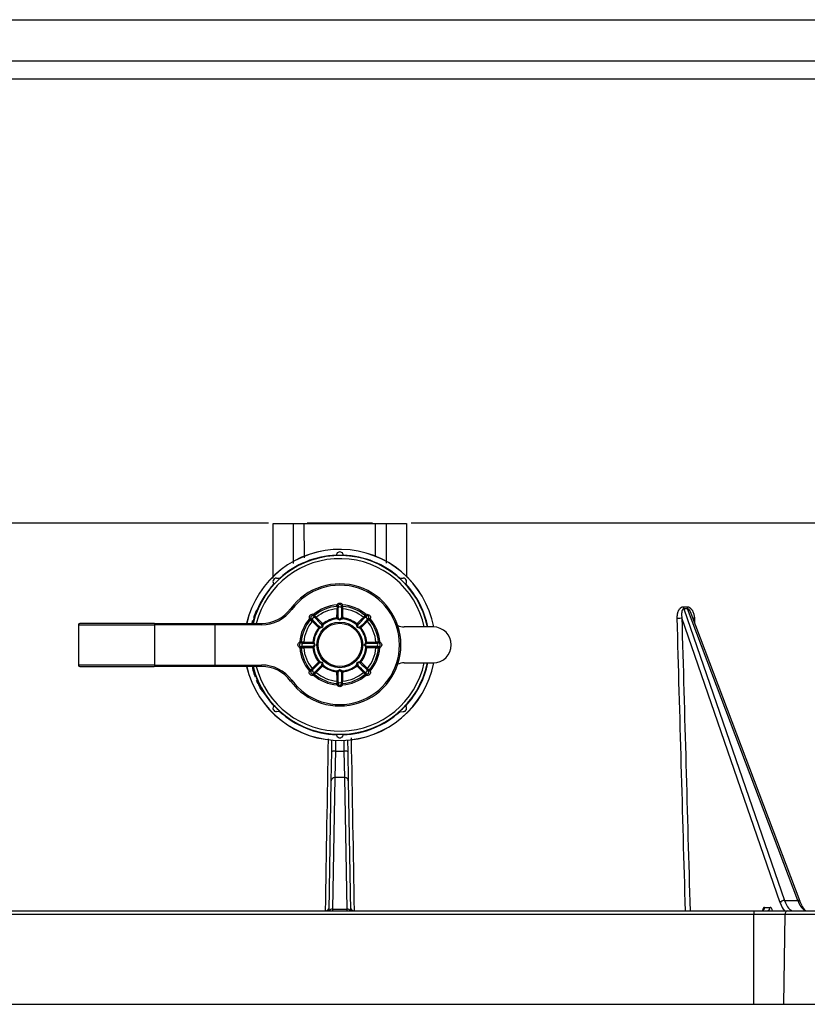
# Model space of a CAD drawing. Header units: millimetres. Extents: x 815 to 6167, y -516 to 2664.
# Tile 5 of 39: x 1125 to 1235, y -203 to -66. Entities that reach past the tile are written whole.
import ezdxf

# ---------------------------------------------------------------- set-up
doc = ezdxf.new("R2010")
doc.units = ezdxf.units.MM
doc.header["$MEASUREMENT"] = 0

# ---------------------------------------------------------------- blocks, each defined once
blk = doc.blocks.new('Links')
for p, q in [((531.22, 522.04), (789.28, 522.04)), ((789.28, 516.28), (531.22, 516.28)), ((791.78, 513.78), (528.72, 513.78)), ((528.72, 452.02), (650.35, 452.02)), ((650.96, 451.92), (653.79, 451.92)), ((650.96, 444.25), (650.96, 451.92)), ((653.79, 451.92), (655.26, 451.92)), ((653.79, 446.37), (653.79, 451.92)), ((655.26, 451.92), (665.23, 451.92)), ((655.26, 451.92), (655.27, 447.13)), ((655.72, 452.02), (664.78, 452.02)), ((665.23, 451.92), (666.71, 451.92)), ((665.23, 447.32), (665.23, 451.92)), ((666.71, 451.92), (669.54, 451.92)), ((666.71, 451.92), (666.71, 446.41)), ((669.54, 451.92), (669.53, 444.47)), ((670.15, 452.02), (791.78, 452.02)), ((651.45, 444.33), (651.99, 444.34)), ((668.51, 444.34), (669.05, 444.33)), ((653.4, 440.07), (653.56, 439.95)), ((660.02, 440.52), (659.84, 440.6)), ((659.85, 440.4), (659.84, 440.6)), ((659.85, 440.06), (659.85, 440.06)), ((660.02, 440.18), (660.02, 440.18)), ((660.48, 440.52), (660.66, 440.6)), ((660.48, 440.18), (660.48, 440.18)), ((660.64, 440.4), (660.66, 440.6)), ((660.64, 440.06), (660.64, 440.06)), ((708.05, 440.35), (708.55, 440.35)), ((708.61, 440.05), (708.1, 440.05)), ((708.1, 440.05), (722.1, 399.48)), ((723.93, 399.48), (708.61, 440.05)), ((648.25, 438.84), (648.28, 438.84)), ((648.39, 438.84), (648.28, 438.84)), ((648.36, 439.08), (648.33, 439.08)), ((648.47, 439.06), (648.36, 439.06)), ((648.75, 439.83), (648.64, 439.83)), ((656.21, 438.75), (656.02, 438.68)), ((656.17, 438.55), (656.02, 438.68)), ((656.41, 438.31), (656.17, 438.55)), ((656.21, 438.75), (656.45, 438.51)), ((656.53, 439.07), (656.6, 439.26)), ((656.77, 438.83), (656.53, 439.07)), ((656.73, 439.11), (656.6, 439.26)), ((656.73, 439.11), (656.97, 438.87)), ((659.86, 438.66), (659.84, 438.78)), ((660.64, 438.66), (660.65, 438.78)), ((663.52, 438.87), (663.52, 438.87)), ((663.73, 438.83), (663.73, 438.83)), ((663.76, 439.11), (663.89, 439.26)), ((663.96, 439.07), (663.89, 439.26)), ((664.05, 438.51), (664.05, 438.51)), ((664.29, 438.75), (664.47, 438.68)), ((664.32, 438.55), (664.47, 438.68)), ((721.51, 399.13), (707.81, 438.81)), ((724.27, 399.3), (709.12, 439.41)), ((623.91, 437.83), (634.53, 437.83)), ((623.91, 437.83), (623.91, 432.23)), ((634.45, 438.03), (624.11, 438.03)), ((634.45, 438.03), (642.87, 438.03)), ((634.53, 432.23), (634.53, 437.83)), ((642.87, 437.83), (634.53, 437.83)), ((642.87, 438.03), (649.37, 438.03)), ((642.87, 437.83), (642.87, 438.03)), ((642.87, 437.83), (642.87, 432.23)), ((649.37, 437.83), (642.87, 437.83)), ((648.14, 438.37), (648.11, 438.37)), ((648.11, 438.35), (648.11, 438.37)), ((648.13, 438.35), (648.11, 438.35)), ((648.25, 438.37), (648.14, 438.37)), ((649.37, 438.03), (649.37, 437.83)), ((657.31, 437.4), (657.41, 437.32)), ((657.88, 437.97), (657.96, 437.87)), ((662.54, 437.87), (662.61, 437.97)), ((663.09, 437.32), (663.19, 437.4)), ((664.08, 438.31), (664.08, 438.31)), ((673.25, 437.53), (669.18, 437.53)), ((654.88, 435.43), (654.68, 435.44)), ((654.76, 435.26), (654.68, 435.44)), ((654.76, 434.81), (654.68, 434.62)), ((654.88, 434.64), (654.68, 434.62)), ((655.1, 435.26), (655.1, 435.26)), ((655.1, 434.8), (655.1, 434.8)), ((655.22, 435.43), (655.22, 435.43)), ((655.22, 434.64), (655.22, 434.64)), ((656.5, 435.44), (656.62, 435.42)), ((656.5, 434.63), (656.62, 434.64)), ((663.87, 435.42), (664, 435.44)), ((663.87, 434.64), (664, 434.63)), ((665.28, 435.43), (665.28, 435.43)), ((665.28, 434.64), (665.28, 434.64)), ((665.4, 435.26), (665.39, 435.26)), ((665.39, 434.8), (665.4, 434.8)), ((665.81, 435.44), (665.62, 435.43)), ((665.81, 434.62), (665.62, 434.64)), ((665.81, 435.44), (665.73, 435.26)), ((665.81, 434.62), (665.73, 434.81)), ((634.53, 432.23), (623.91, 432.23)), ((624.11, 432.03), (634.45, 432.03)), ((642.87, 432.03), (634.45, 432.03)), ((634.53, 432.23), (642.87, 432.23)), ((642.87, 432.23), (649.37, 432.23)), ((642.87, 432.03), (642.87, 432.23)), ((649.37, 432.03), (642.87, 432.03)), ((648.1, 431.74), (648.1, 431.74)), ((649.37, 432.03), (649.37, 432.23)), ((656.41, 431.76), (656.41, 431.76)), ((657.31, 432.67), (657.41, 432.75)), ((657.88, 432.1), (657.96, 432.19)), ((662.54, 432.19), (662.61, 432.1)), ((663.09, 432.75), (663.19, 432.67)), ((664.08, 431.76), (664.08, 431.76)), ((669.18, 432.53), (673.25, 432.53)), ((648.51, 430.84), (648.4, 430.84)), ((656.02, 431.39), (656.17, 431.52)), ((656.02, 431.39), (656.21, 431.32)), ((656.45, 431.56), (656.45, 431.56)), ((656.6, 430.81), (656.53, 430.99)), ((656.6, 430.81), (656.73, 430.96)), ((656.77, 431.23), (656.77, 431.23)), ((656.97, 431.2), (656.97, 431.2)), ((659.84, 431.28), (659.86, 431.41)), ((660.65, 431.28), (660.64, 431.41)), ((663.52, 431.2), (663.52, 431.2)), ((663.73, 431.23), (663.73, 431.23)), ((663.89, 430.81), (663.76, 430.96)), ((663.89, 430.81), (663.96, 430.99)), ((664.05, 431.56), (664.05, 431.56)), ((664.47, 431.39), (664.29, 431.32)), ((664.47, 431.39), (664.32, 431.52)), ((648.68, 430.09), (648.67, 430.09)), ((648.79, 430.09), (648.68, 430.09)), ((648.72, 430.06), (648.71, 430.06)), ((648.84, 430.06), (648.72, 430.06)), ((648.82, 429.81), (648.83, 429.81)), ((653.4, 429.99), (653.56, 430.11)), ((659.84, 429.47), (659.85, 429.67)), ((659.84, 429.47), (660.02, 429.55)), ((659.85, 430), (659.85, 430)), ((660.02, 429.89), (660.02, 429.89)), ((660.48, 429.89), (660.48, 429.89)), ((660.66, 429.47), (660.48, 429.55)), ((660.64, 430), (660.64, 430)), ((660.66, 429.47), (660.64, 429.67)), ((649.59, 428.61), (649.46, 428.61)), ((649.46, 428.61), (649.46, 428.61)), ((649.6, 428.55), (649.47, 428.55)), ((651.99, 425.73), (651.45, 425.74)), ((668.51, 425.73), (669.05, 425.74)), ((659.13, 420.18), (659.16, 421.77)), ((659.66, 421.74), (659.63, 420.24)), ((660.86, 420.24), (660.84, 421.74)), ((661.33, 421.77), (661.36, 420.18)), ((659.06, 416.13), (659.13, 420.18)), ((659.63, 420.24), (659.56, 416.56)), ((659.63, 420.24), (660.86, 420.24)), ((660.93, 416.56), (660.86, 420.24)), ((661.36, 420.18), (661.43, 416.13)), ((658.75, 398.01), (659.06, 416.13)), ((659.56, 416.56), (659.24, 398.26)), ((660.93, 416.56), (659.56, 416.56)), ((661.25, 398.26), (660.93, 416.56)), ((661.43, 416.13), (661.75, 398.01)), ((722.1, 399.48), (723.93, 399.48)), ((724.54, 398.72), (724.27, 399.29)), ((602.66, 398.01), (717.83, 398.01)), ((717.83, 397.52), (602.66, 397.52)), ((659.24, 398.26), (661.25, 398.26)), ((659.24, 398.26), (659.24, 398.01)), ((661.26, 398.01), (661.25, 398.26)), ((717.83, 398.01), (722.57, 398.01)), ((717.83, 398.01), (717.83, 397.52)), ((722.16, 397.52), (717.83, 397.52)), ((717.83, 385.01), (717.83, 397.52)), ((719.34, 398.5), (720.12, 398.5)), ((722.16, 397.52), (721.98, 385.01)), ((738.37, 397.52), (722.16, 397.52)), ((722.57, 398.01), (737.96, 398.01)), ((517.74, 385.01), (802.76, 385.01))]:
    blk.add_line(p, q)
for radius in [3.18, 3.01]:
    blk.add_circle((660.25, 435.03), radius)
for centre, radius, start, end in [((660.25, 435.03), 13.3, 10.8308, 166.964), ((660.25, 435.03), 13.29, 10.8454, 166.9483), ((660.25, 435.03), 12.44, 11.5991, 166.0382), ((660.25, 435.03), 12, 12.0247, 165.5225), ((660.25, 435.03), 12.5, 92.2779, 131.9274), ((660.25, 447.47), 0.5, 359.4141, 180.5859), ((660.25, 435.03), 12.44, 87.6964, 92.3036), ((660.25, 435.03), 12.5, 48.0726, 87.7221), ((651.45, 443.83), 0.5, 91, 225.5859), ((660.25, 435.03), 12.44, 131.6018, 137.3036), ((660.25, 435.03), 12.44, 42.6964, 48.3982), ((669.04, 443.83), 0.5, 314.4141, 89), ((660.25, 435.03), 12.5, 137.2779, 157.4183), ((660.25, 435.03), 8.5, 216.3412, 143.6588), ((660.25, 435.03), 8.3, 216.3412, 143.6588), ((660.25, 435.03), 12.5, 11.537, 42.7221), ((649.37, 443.03), 5, 270, 323.6588), ((649.37, 443.03), 5.2, 270, 323.6588), ((660.25, 435.03), 5.58, 94.2164, 130.7836), ((660.25, 435.03), 5.38, 94.2164, 130.7836), ((660.25, 435.03), 5.04, 94.492, 130.5074), ((616.6, 439.73), 43.26, 358.7421, 0.4363), ((693.36, 440.29), 33.5, 179.8075, 180.385), ((659.84, 440.26), 0.204, 275.1013, 335.2697), ((659.84, 440.26), 0.2, 274.516, 335.8734), ((660.25, 440.41), 0.25, 24.2176, 155.7824), ((702.72, 440.32), 42.7, 179.7345, 180.1871), ((660.25, 440.08), 0.251, 24.1176, 155.7726), ((570.06, 439.55), 89.96, 359.5403, 0.4024), ((756.28, 439.55), 95.8, 179.6239, 180.4334), ((617.89, 440.32), 42.59, 359.8123, 0.2661), ((660.66, 440.26), 0.204, 204.7303, 264.8987), ((660.66, 440.26), 0.2, 204.1266, 265.484), ((627.1, 440.29), 33.55, 359.6154, 0.1922), ((660.25, 435.03), 5.38, 49.2164, 85.7836), ((660.25, 435.03), 5.04, 49.492, 85.508), ((703.8, 439.73), 43.16, 179.5617, 181.2599), ((660.25, 435.03), 5.58, 49.2164, 85.7836), ((709.09, 440.38), 1.04, 181.6555, 198.0251), ((709.58, 440.38), 1.03, 181.8017, 198.4622), ((660.25, 435.03), 12.5, 161.8153, 164.5432), ((660.25, 435.03), 12.59, 161.22, 162.4018), ((660.25, 435.03), 12.55, 161.2686, 162.363), ((660.25, 435.18), 12.51, 158.1433, 161.8929), ((660.25, 435.17), 12.52, 159.6074, 161.7919), ((660.25, 435.03), 12.45, 161.1028, 162.2077), ((660.25, 435.18), 12.4, 157.9404, 161.7265), ((660.25, 435.03), 12.56, 157.5337, 159.0076), ((660.25, 435.03), 5.58, 139.2164, 175.7836), ((660.25, 435.03), 5.38, 139.2164, 175.7836), ((656.26, 438.44), 0.204, 320.0958, 20.2556), ((593.06, 374.23), 90.28, 44.5428, 45.402), ((656.84, 439.02), 0.204, 249.7247, 309.9255), ((721.06, 502.23), 90.29, 224.5981, 225.4571), ((687.82, 469.25), 43.29, 224.5621, 226.255), ((660.25, 435.03), 3.77, 96.1522, 128.8478), ((660.25, 435.03), 3.65, 96.1522, 128.8478), ((660.25, 435.03), 3.65, 51.1522, 83.8478), ((660.25, 435.03), 3.77, 51.1522, 83.8478), ((632.7, 469.22), 43.26, 313.7421, 315.4363), ((599.67, 502), 89.96, 314.5403, 315.4024), ((731.35, 370.32), 95.8, 134.6239, 135.4334), ((687.37, 415.34), 33.5, 134.8075, 135.385), ((663.66, 439.02), 0.204, 230.1013, 290.2697), ((663.65, 439.02), 0.2, 229.516, 290.8734), ((694.02, 408.74), 42.7, 134.7345, 135.1871), ((663.81, 438.6), 0.251, 339.1176, 110.7726), ((664.05, 438.84), 0.25, 339.2176, 110.7824), ((664.24, 438.44), 0.204, 159.7303, 219.8987), ((664.24, 438.44), 0.2, 159.1266, 220.484), ((634.04, 468.72), 42.59, 314.8123, 315.2661), ((640.52, 462.19), 33.55, 314.6154, 315.1922), ((660.25, 435.03), 5.38, 4.2164, 40.7836), ((660.25, 435.03), 5.58, 4.2164, 40.7836), ((624.11, 437.83), 0.2, 90, 180), ((660.25, 435.03), 12.59, 164.647, 166.2062), ((659.2, 435.41), 11.48, 165.1373, 166.7857), ((662.27, 434.63), 14.62, 165.164, 166.5059), ((663.71, 434.37), 16.08, 166.5122, 166.8197), ((660.25, 435.03), 12.56, 164.5795, 165.7558), ((662.14, 434.65), 14.38, 165.0068, 166.3924), ((660.25, 435.03), 5.04, 139.4926, 175.508), ((626.01, 407.44), 43.33, 43.7457, 45.4372), ((660.25, 435.03), 3.77, 141.1522, 173.8478), ((660.25, 435.03), 3.65, 141.1522, 173.8478), ((660.25, 435.03), 3.65, 6.1522, 38.8478), ((694.37, 407.56), 43.16, 134.5617, 136.2599), ((660.25, 435.03), 3.77, 6.1522, 38.8478), ((660.25, 435.03), 5.04, 4.492, 40.508), ((669.18, 439.53), 2, 244.2063, 270), ((673.25, 435.03), 2.5, 270, 90), ((654.87, 435.03), 0.25, 114.2176, 245.7824), ((660.25, 435.03), 5.58, 184.2164, 220.7836), ((654.96, 392.68), 42.59, 89.8123, 90.2661), ((654.96, 477.51), 42.7, 269.7345, 270.1871), ((654.99, 401.88), 33.55, 89.6154, 90.1922), ((654.99, 468.14), 33.5, 269.8075, 270.385), ((660.25, 435.03), 5.38, 184.2164, 220.7836), ((655.2, 435.03), 0.251, 114.1176, 245.7726), ((655.02, 435.45), 0.204, 294.7303, 354.8987), ((655.02, 435.44), 0.2, 294.1266, 355.484), ((655.73, 531.06), 95.8, 269.6239, 270.4334), ((655.73, 344.85), 89.96, 89.5403, 90.4024), ((655.02, 434.62), 0.204, 5.1013, 65.2697), ((655.02, 434.62), 0.2, 4.516, 65.8734), ((655.55, 478.58), 43.16, 269.5617, 271.2599), ((660.25, 435.03), 5.04, 184.492, 220.508), ((655.55, 391.38), 43.26, 88.7421, 90.4363), ((660.25, 435.03), 3.77, 186.1522, 218.8478), ((660.25, 435.03), 3.65, 186.1522, 218.8478), ((660.25, 435.03), 3.65, 321.1522, 353.8478), ((660.25, 435.03), 3.77, 321.1522, 353.8478), ((664.95, 478.68), 43.26, 268.7421, 270.4363), ((664.95, 391.48), 43.16, 89.5617, 91.2599), ((664.76, 525.22), 89.96, 269.5403, 270.4024), ((664.77, 339), 95.8, 89.6239, 90.4334), ((660.25, 435.03), 5.04, 319.492, 355.508), ((660.25, 435.03), 5.38, 319.2164, 355.7836), ((660.25, 435.03), 5.58, 319.2164, 355.7836), ((665.5, 401.92), 33.5, 89.8075, 90.385), ((665.48, 435.45), 0.204, 185.1013, 245.2697), ((665.48, 435.44), 0.2, 184.516, 245.8734), ((665.48, 434.62), 0.204, 114.7303, 174.8987), ((665.48, 434.62), 0.2, 114.1266, 175.484), ((665.5, 468.19), 33.55, 269.6154, 270.1922), ((665.29, 435.03), 0.251, 294.1176, 65.7726), ((665.53, 392.56), 42.7, 89.7345, 90.1871), ((665.53, 477.39), 42.59, 269.8123, 270.2661), ((665.63, 435.03), 0.25, 294.2176, 65.7824), ((624.11, 432.23), 0.2, 180, 270), ((660.25, 435.03), 13.3, 193.036, 349.1692), ((660.25, 435.03), 13.29, 193.0517, 349.1546), ((658.44, 434.49), 10.68, 193.286, 201.4193), ((657.17, 434.17), 9.39, 194.9424, 202.3888), ((656.86, 434.09), 9.07, 194.9983, 201.0369), ((658.47, 434.49), 10.61, 193.4299, 201.5999), ((660.25, 435.03), 12.44, 193.9618, 348.4009), ((660.25, 435.03), 12, 194.4775, 347.9753), ((649.37, 427.03), 5.2, 36.3412, 90), ((649.37, 427.03), 5, 36.3412, 90), ((679.98, 407.88), 33.55, 134.6154, 135.1922), ((626.13, 462.51), 43.16, 314.5617, 316.2599), ((656.26, 431.63), 0.204, 339.7303, 39.8987), ((656.26, 431.63), 0.2, 339.1266, 40.484), ((589.15, 499.74), 95.8, 314.6239, 315.4334), ((720.83, 368.07), 89.96, 134.5403, 135.4024), ((687.79, 400.84), 43.26, 133.7421, 135.4363), ((660.25, 435.03), 3.77, 231.1522, 263.8478), ((660.25, 435.03), 3.65, 231.1522, 263.8478), ((660.25, 435.03), 3.65, 276.1522, 308.8478), ((660.25, 435.03), 3.77, 276.1522, 308.8478), ((632.78, 400.92), 43.16, 44.5617, 46.2599), ((595.54, 363.94), 95.8, 44.6239, 45.4334), ((727.21, 495.61), 89.96, 224.5403, 225.4024), ((694.44, 462.58), 43.26, 223.7421, 225.4363), ((664.24, 431.63), 0.204, 140.1013, 200.2697), ((664.24, 431.63), 0.2, 139.516, 200.8734), ((640.55, 407.91), 33.5, 44.8075, 45.385), ((669.18, 430.53), 2, 90, 115.7937), ((660.25, 435.03), 12.5, 317.2779, 348.463), ((660.25, 435.03), 12.5, 199.7654, 203.2729), ((656.44, 431.23), 0.25, 159.2176, 290.7824), ((686.46, 401.34), 42.59, 134.8123, 135.2661), ((656.68, 431.47), 0.251, 159.1176, 290.7726), ((626.48, 461.33), 42.7, 314.7345, 315.1871), ((660.25, 435.03), 5.58, 229.2164, 265.7836), ((633.12, 454.73), 33.5, 314.8075, 315.385), ((660.25, 435.03), 5.38, 229.2164, 265.7836), ((656.84, 431.04), 0.204, 50.1013, 110.2697), ((656.84, 431.05), 0.2, 49.516, 110.8734), ((660.25, 435.03), 5.04, 229.492, 265.508), ((616.7, 430.33), 43.16, 359.5617, 1.2599), ((564.22, 430.52), 95.8, 359.6239, 0.4334), ((750.43, 430.52), 89.96, 179.5403, 180.4024), ((703.9, 430.33), 43.26, 178.7421, 180.4363), ((660.25, 435.03), 5.04, 274.492, 310.508), ((660.25, 435.03), 5.38, 274.2164, 310.7836), ((660.25, 435.03), 5.58, 274.2164, 310.7836), ((663.66, 431.04), 0.204, 69.7303, 129.8987), ((687.41, 454.76), 33.55, 224.6154, 225.1922), ((663.65, 431.05), 0.2, 69.1266, 130.484), ((663.82, 431.47), 0.251, 249.1176, 20.7726), ((693.94, 461.25), 42.59, 224.8123, 225.2661), ((664.05, 431.23), 0.25, 249.2176, 20.7824), ((633.95, 401.26), 42.7, 44.7345, 45.1871), ((658.88, 434.4), 11.07, 202.8784, 211.8843), ((660.25, 435.03), 12.55, 203.3572, 210.7808), ((661.96, 435.84), 14.46, 204.6515, 210.2801), ((660.25, 435.03), 12.56, 204.5844, 210.7749), ((660.25, 435.03), 12.45, 203.5683, 211.0722), ((659.84, 429.8), 0.2, 24.1266, 85.484), ((659.84, 429.8), 0.204, 24.7303, 84.8987), ((693.4, 429.78), 33.55, 179.6154, 180.1922), ((660.25, 429.99), 0.251, 204.1176, 335.7726), ((702.61, 429.75), 42.59, 179.8123, 180.2661), ((660.25, 429.65), 0.25, 204.2176, 335.7824), ((660.66, 429.8), 0.204, 95.1013, 155.2697), ((660.66, 429.8), 0.2, 94.516, 155.8734), ((617.78, 429.75), 42.7, 359.7345, 0.1871), ((627.14, 429.78), 33.5, 359.8075, 0.385), ((660.25, 435.03), 12.5, 211.2386, 222.7221), ((661.92, 435.83), 14.31, 210.3392, 210.5747), ((651.45, 426.24), 0.5, 134.4141, 269), ((660.25, 435.03), 12.44, 222.6964, 228.3982), ((660.25, 435.03), 12.44, 311.6018, 317.3036), ((669.04, 426.24), 0.5, 271, 45.5859), ((660.25, 435.03), 12.5, 228.0726, 267.7221), ((660.25, 435.03), 12.5, 272.2779, 311.9274), ((660.25, 435.03), 12.44, 267.6964, 272.3036), ((660.25, 422.6), 0.5, 179.4141, 0.5859), ((658.26, 398.51), 0.5, 270, 359), ((662.24, 398.51), 0.5, 181, 270), ((726.32, 399.53), 1.96, 204.7004, 229.8842)]:
    blk.add_arc(centre, radius, start, end)
for centre, major_axis, ratio, start_param, end_param in [((659.84, 440.6), (0.2, 0), 0.999655, 4.787214, 5.86101), ((660.66, 440.6), (-0.2, 0), 0.999655, 0.422175, 1.495971), ((656.44, 438.84), (0.318, -0.318), 0.999657, 1.994232, 4.288953), ((656.44, 438.84), (0.177, -0.177), 0.99911, 1.994232, 4.288953), ((656.02, 438.68), (0.142, 0.141), 0.999655, 4.787214, 5.86101), ((656.6, 439.26), (-0.141, -0.142), 0.999655, 0.422175, 1.495971), ((659.84, 438.86), (0.2, 0), 0.36151, 4.751757, 5.869535), ((659.84, 438.86), (-0.064, -0.189), 0.92523, 0.465268, 1.727307), ((660.66, 438.86), (-0.2, 0), 0.36151, 0.41365, 1.531428), ((660.66, 438.86), (0.064, -0.189), 0.92523, 4.555878, 5.817917), ((663.89, 439.26), (0.141, -0.142), 0.999655, 4.787214, 5.86101), ((664.47, 438.68), (-0.142, 0.141), 0.999655, 0.422175, 1.495971), ((707.35, 438.82), (0.5, 0.014), 0.119728, 4.351562, 5.910666), ((709.75, 438.82), (0.499, 0.03), 0.107207, 3.832027, 4.32874), ((634.45, 437.83), (0, -0.2), 0.416598, 1.570796, 3.141593), ((657.25, 437.44), (0.142, 0.141), 0.36151, 4.751757, 5.869535), ((657.25, 437.44), (-0.088, 0.179), 0.92523, 3.606861, 4.8689), ((657.84, 438.03), (-0.141, -0.142), 0.36151, 0.41365, 1.531428), ((657.84, 438.03), (-0.179, 0.088), 0.92523, 1.414285, 2.676325), ((662.66, 438.03), (-0.179, -0.088), 0.92523, 0.465268, 1.727307), ((662.66, 438.03), (0.141, -0.142), 0.36151, 4.751757, 5.869535), ((663.24, 437.44), (-0.088, -0.179), 0.92523, 4.555878, 5.817917), ((663.24, 437.44), (-0.142, 0.141), 0.36151, 0.41365, 1.531428), ((654.68, 435.44), (0, -0.2), 0.999655, 0.422175, 1.495971), ((654.68, 434.62), (0, 0.2), 0.999655, 4.787214, 5.86101), ((656.43, 435.45), (0, -0.2), 0.36151, 0.41365, 1.531428), ((656.43, 435.45), (-0.189, -0.064), 0.92523, 1.414285, 2.676325), ((656.43, 434.62), (0, 0.2), 0.36151, 4.751757, 5.869535), ((656.43, 434.62), (-0.189, 0.064), 0.92523, 3.606861, 4.8689), ((664.07, 435.45), (-0.189, 0.064), 0.92523, 0.465268, 1.727307), ((664.07, 434.62), (-0.189, -0.064), 0.92523, 4.555878, 5.817917), ((664.07, 435.45), (0, -0.2), 0.36151, 4.751757, 5.869535), ((664.07, 434.62), (0, 0.2), 0.36151, 0.41365, 1.531428), ((665.81, 435.44), (0, -0.2), 0.999655, 4.787214, 5.86101), ((665.81, 434.62), (0, 0.2), 0.999655, 0.422175, 1.495971), ((634.45, 432.23), (0, -0.2), 0.416598, 0, 1.570796), ((657.25, 432.62), (0.142, -0.141), 0.36151, 0.41365, 1.531428), ((657.25, 432.62), (-0.088, -0.179), 0.92523, 1.414285, 2.676325), ((657.84, 432.04), (-0.179, -0.088), 0.92523, 3.606861, 4.8689), ((657.84, 432.04), (-0.141, 0.142), 0.36151, 4.751757, 5.869535), ((662.66, 432.04), (-0.179, 0.088), 0.92523, 4.555878, 5.817917), ((662.66, 432.04), (0.141, 0.142), 0.36151, 0.41365, 1.531428), ((663.24, 432.62), (-0.088, 0.179), 0.92523, 0.465268, 1.727307), ((663.24, 432.62), (-0.142, -0.141), 0.36151, 4.751757, 5.869535), ((656.02, 431.39), (0.142, -0.141), 0.999655, 0.422175, 1.495971), ((656.6, 430.81), (-0.141, 0.142), 0.999655, 4.787214, 5.86101), ((659.84, 431.21), (0.2, 0), 0.36151, 0.41365, 1.531428), ((659.84, 431.21), (0.064, -0.189), 0.92523, 1.414285, 2.676325), ((660.66, 431.21), (-0.064, -0.189), 0.92523, 3.606861, 4.8689), ((660.66, 431.21), (-0.2, 0), 0.36151, 4.751757, 5.869535), ((663.89, 430.81), (0.141, 0.142), 0.999655, 0.422175, 1.495971), ((664.47, 431.39), (-0.142, -0.141), 0.999655, 4.787214, 5.86101), ((659.84, 429.47), (0.2, 0), 0.999655, 0.422175, 1.495971), ((660.66, 429.47), (-0.2, 0), 0.999655, 4.787214, 5.86101), ((659.63, 420.17), (0.5, -0.009), 0.139152, 1.573225, 3.141593), ((660.86, 420.17), (0.5, 0.009), 0.139152, 0, 1.568367), ((659.56, 416.12), (0.5, -0.009), 0.874588, 1.586061, 3.141593), ((660.93, 416.12), (0.5, 0.009), 0.874588, 0, 1.555532), ((721.98, 399.12), (-0.473, -0.163), 0.663724, 4.220543, 5.778999), ((722.98, 403.02), (0.1, 5.5), 0.36129, -3.920228, -3.560705), ((723.44, 403.01), (0.1, 5), 0.361266, 2.363633, 3.149031), ((723.8, 399.12), (-0.468, -0.177), 0.654804, 3.141593, 4.201562), ((725.15, 403.01), (0.1, -5), 0.361266, 5.490348, 6.05956), ((723.8, 399.12), (-0.468, -0.177), 0.654804, 3.106781, 3.141593), ((659.24, 397.83), (0.5, -0.009), 0.874588, 1.586061, 2.720841), ((661.25, 397.83), (0.5, 0.009), 0.874588, 0.420752, 1.555532), ((718.87, 398.51), (0, 0.5), 0.932411, 3.141593, 4.694936), ((719.32, 397.5), (0.02, 1), 0.387437, 0.008534, 1.047743), ((719.65, 398.51), (0, 0.5), 0.932411, 3.141593, 4.694936), ((720.1, 397.5), (-0.02, -1), 0.387437, 2.113035, 3.150127), ((722.57, 397.51), (0, 0.5), 0.828493, 0, 1.553343), ((725.15, 403.01), (0.1, -5), 0.361266, 6.05956, 6.275747)]:
    blk.add_ellipse(centre, major_axis=major_axis, ratio=ratio, start_param=start_param, end_param=end_param)
for points, knots in [([(659.84, 440.6), (659.87, 440.68), (659.93, 440.75), (660.08, 440.84), (660.16, 440.86), (660.33, 440.86), (660.42, 440.84), (660.56, 440.75), (660.62, 440.68), (660.66, 440.6)], [0, 0, 0, 0, 0.25, 0.25, 0.5, 0.5, 0.75, 0.75, 1, 1, 1, 1]), ([(707.17, 438.76), (707.17, 438.8), (707.17, 438.89), (707.18, 439.02), (707.19, 439.14), (707.21, 439.27), (707.23, 439.39), (707.25, 439.47), (707.27, 439.53), (707.27, 439.55), (707.28, 439.58), (707.28, 439.59), (707.29, 439.61), (707.31, 439.66), (707.33, 439.71), (707.36, 439.79), (707.38, 439.82), (707.42, 439.9), (707.44, 439.93), (707.47, 439.98), (707.47, 439.98), (707.48, 440), (707.5, 440.03), (707.52, 440.05), (707.56, 440.1), (707.59, 440.13), (707.63, 440.17), (707.65, 440.18), (707.66, 440.2), (707.67, 440.2), (707.68, 440.21), (707.68, 440.21), (707.69, 440.22), (707.7, 440.23), (707.74, 440.26), (707.78, 440.28), (707.83, 440.3), (707.85, 440.31), (707.87, 440.32), (707.88, 440.32), (707.89, 440.32), (707.9, 440.33), (707.92, 440.33), (707.97, 440.34), (708.01, 440.35), (708.05, 440.35)], [0, 0, 0, 0, 0.0625, 0.125, 0.1875, 0.25, 0.3125, 0.375, 0.375, 0.40625, 0.40625, 0.421875, 0.421875, 0.4375, 0.5, 0.5, 0.5625, 0.5625, 0.625, 0.625, 0.640625, 0.640625, 0.65625, 0.6875, 0.6875, 0.75, 0.75, 0.78125, 0.78125, 0.789062, 0.789062, 0.796875, 0.796875, 0.8125, 0.8125, 0.875, 0.875, 0.90625, 0.90625, 0.914062, 0.914062, 0.921875, 0.9375, 0.9375, 1, 1, 1, 1]), ([(708.1, 440.05), (708.08, 440.05), (708.07, 440.05), (708.05, 440.05), (708.05, 440.05), (708.04, 440.04), (708.04, 440.04), (708.03, 440.04), (708.02, 440.03), (708, 440.02), (707.99, 440.02), (707.98, 440), (707.97, 440), (707.96, 439.99), (707.96, 439.98), (707.94, 439.97), (707.93, 439.96), (707.92, 439.93), (707.91, 439.92), (707.9, 439.9), (707.9, 439.9), (707.89, 439.89), (707.88, 439.87), (707.87, 439.85), (707.86, 439.81), (707.85, 439.78), (707.83, 439.73), (707.83, 439.7), (707.81, 439.65), (707.81, 439.62), (707.8, 439.58), (707.8, 439.56), (707.8, 439.54), (707.79, 439.49), (707.79, 439.42), (707.78, 439.36), (707.78, 439.28), (707.78, 439.22), (707.78, 439.1), (707.79, 439.05), (707.8, 438.93), (707.81, 438.87), (707.81, 438.81)], [0, 0, 0, 0, 0.03125, 0.03125, 0.039062, 0.039062, 0.046875, 0.046875, 0.0625, 0.0625, 0.09375, 0.09375, 0.109375, 0.109375, 0.125, 0.125, 0.15625, 0.15625, 0.1875, 0.1875, 0.203125, 0.203125, 0.21875, 0.25, 0.25, 0.3125, 0.3125, 0.375, 0.375, 0.4375, 0.4375, 0.46875, 0.46875, 0.5, 0.5625, 0.625, 0.625, 0.75, 0.75, 0.875, 0.875, 1, 1, 1, 1]), ([(708.55, 440.35), (708.6, 440.35), (708.64, 440.34), (708.69, 440.33), (708.71, 440.32), (708.74, 440.31), (708.76, 440.31), (708.78, 440.3), (708.79, 440.3), (708.81, 440.29), (708.85, 440.27), (708.9, 440.24), (708.94, 440.2), (708.97, 440.19), (708.98, 440.18), (708.99, 440.17), (708.99, 440.16), (709.03, 440.13), (709.06, 440.1), (709.12, 440.04), (709.15, 440), (709.19, 439.95), (709.2, 439.93), (709.22, 439.9), (709.23, 439.88), (709.27, 439.83), (709.29, 439.79), (709.33, 439.71), (709.35, 439.67), (709.38, 439.6), (709.41, 439.52), (709.44, 439.43), (709.46, 439.38), (709.46, 439.37), (709.47, 439.35), (709.47, 439.34), (709.48, 439.31), (709.49, 439.25), (709.52, 439.14), (709.54, 439.02), (709.56, 438.89), (709.56, 438.8), (709.57, 438.76)], [0, 0, 0, 0, 0.0625, 0.0625, 0.09375, 0.09375, 0.109375, 0.117188, 0.125, 0.125, 0.15625, 0.1875, 0.21875, 0.234375, 0.234375, 0.242188, 0.242188, 0.25, 0.3125, 0.3125, 0.375, 0.375, 0.40625, 0.40625, 0.4375, 0.4375, 0.5, 0.5, 0.5625, 0.5625, 0.625, 0.6875, 0.6875, 0.703125, 0.703125, 0.71875, 0.71875, 0.75, 0.8125, 0.875, 0.9375, 1, 1, 1, 1]), ([(709.12, 439.41), (709.12, 439.41), (709.11, 439.45), (709.1, 439.48), (709.07, 439.53), (709.06, 439.56), (709.03, 439.62), (709.02, 439.64), (709, 439.69), (708.99, 439.7), (708.98, 439.72), (708.98, 439.73), (708.97, 439.74), (708.95, 439.77), (708.93, 439.81), (708.9, 439.84), (708.9, 439.85), (708.89, 439.86), (708.88, 439.87), (708.87, 439.89), (708.86, 439.9), (708.84, 439.92), (708.83, 439.93), (708.8, 439.96), (708.79, 439.97), (708.77, 439.98), (708.76, 439.99), (708.75, 440), (708.75, 440), (708.74, 440), (708.73, 440.02), (708.71, 440.02), (708.69, 440.03), (708.68, 440.04), (708.67, 440.04), (708.67, 440.04), (708.66, 440.05), (708.64, 440.05), (708.62, 440.05), (708.61, 440.05)], [0, 0, 0, 0, 0.009696, 0.119729, 0.119729, 0.229763, 0.229763, 0.339797, 0.339797, 0.394814, 0.394814, 0.422322, 0.422322, 0.449831, 0.559865, 0.559865, 0.587373, 0.587373, 0.614882, 0.614882, 0.669899, 0.669899, 0.724915, 0.724915, 0.779932, 0.779932, 0.807441, 0.821195, 0.821195, 0.834949, 0.834949, 0.889966, 0.889966, 0.917475, 0.917475, 0.931229, 0.931229, 0.944983, 1, 1, 1, 1]), ([(656.77, 438.83), (656.75, 438.84), (656.72, 438.85), (656.67, 438.85), (656.62, 438.85), (656.58, 438.83), (656.54, 438.81), (656.49, 438.77), (656.43, 438.68), (656.44, 438.58), (656.45, 438.51)], [0, 0, 0, 0, 0.085901, 0.173234, 0.260303, 0.345442, 0.427194, 0.504447, 0.663684, 1, 1, 1, 1]), ([(663.89, 439.26), (663.98, 439.29), (664.06, 439.3), (664.23, 439.26), (664.31, 439.22), (664.43, 439.1), (664.48, 439.02), (664.51, 438.85), (664.51, 438.76), (664.47, 438.68)], [0, 0, 0, 0, 0.25, 0.25, 0.5, 0.5, 0.75, 0.75, 1, 1, 1, 1]), ([(662.69, 437.47), (662.68, 437.48), (662.68, 437.48), (662.68, 437.48), (662.68, 437.49), (662.67, 437.5), (662.67, 437.5)], [0.50345644, 0.50345644, 0.50345644, 0.50345644, 0.5148829, 0.5148829, 0.5148829, 0.53719591, 0.53719591, 0.53719591, 0.53719591]), ([(654.68, 434.62), (654.6, 434.66), (654.54, 434.72), (654.44, 434.86), (654.42, 434.95), (654.42, 435.12), (654.44, 435.21), (654.54, 435.35), (654.6, 435.41), (654.68, 435.44)], [0, 0, 0, 0, 0.25, 0.25, 0.5, 0.5, 0.75, 0.75, 1, 1, 1, 1]), ([(656.8, 435.03), (656.8, 435.03), (656.8, 435.02), (656.8, 435.02), (656.79, 435.01), (656.79, 435.01), (656.79, 435)], [0.50345644, 0.50345644, 0.50345644, 0.50345644, 0.5148829, 0.5148829, 0.5148829, 0.53719591, 0.53719591, 0.53719591, 0.53719591]), ([(665.81, 435.44), (665.89, 435.41), (665.96, 435.35), (666.05, 435.2), (666.08, 435.12), (666.08, 434.95), (666.05, 434.86), (665.96, 434.72), (665.89, 434.66), (665.81, 434.62)], [0, 0, 0, 0, 0.25, 0.25, 0.5, 0.5, 0.75, 0.75, 1, 1, 1, 1]), ([(648.39, 431.18), (648.36, 431.3), (648.32, 431.41), (648.29, 431.53), (648.27, 431.59), (648.25, 431.65), (648.24, 431.71)], [0.2419589, 0.2419589, 0.2419589, 0.2419589, 0.4831175, 0.4831175, 0.4831175, 0.6126312, 0.6126312, 0.6126312, 0.6126312]), ([(662.76, 432.25), (662.76, 432.24), (662.76, 432.23), (662.76, 432.22), (662.77, 432.21), (662.77, 432.2), (662.77, 432.19)], [0.8931537, 0.8931537, 0.8931537, 0.8931537, 0.9335645, 0.9335645, 0.9335645, 1, 1, 1, 1]), ([(656.6, 430.81), (656.52, 430.78), (656.43, 430.77), (656.26, 430.81), (656.19, 430.85), (656.06, 430.97), (656.02, 431.05), (655.99, 431.22), (655.99, 431.31), (656.02, 431.39)], [0, 0, 0, 0, 0.25, 0.25, 0.5, 0.5, 0.75, 0.75, 1, 1, 1, 1]), ([(660.3, 431.56), (660.32, 431.55), (660.34, 431.54), (660.36, 431.53), (660.4, 431.51), (660.44, 431.49), (660.48, 431.47)], [0.562116, 0.562116, 0.562116, 0.562116, 0.6236079, 0.6236079, 0.6236079, 0.7717812, 0.7717812, 0.7717812, 0.7717812]), ([(664.47, 431.39), (664.51, 431.31), (664.51, 431.22), (664.48, 431.05), (664.43, 430.97), (664.31, 430.85), (664.23, 430.81), (664.06, 430.77), (663.98, 430.78), (663.89, 430.81)], [0, 0, 0, 0, 0.25, 0.25, 0.5, 0.5, 0.75, 0.75, 1, 1, 1, 1]), ([(648.71, 430.06), (648.83, 429.77), (648.96, 429.49), (649.17, 429.09), (649.23, 428.97), (649.32, 428.82), (649.33, 428.79), (649.32, 428.81), (649.21, 428.99), (649.01, 429.38), (648.93, 429.52), (648.8, 429.81), (648.74, 429.95), (648.68, 430.09)], [0, 0, 0, 0, 0.25, 0.25, 0.375, 0.375, 0.5, 0.5, 0.75, 0.75, 0.875, 0.875, 1, 1, 1, 1]), ([(660.66, 429.47), (660.62, 429.39), (660.57, 429.32), (660.42, 429.23), (660.33, 429.2), (660.16, 429.2), (660.08, 429.23), (659.93, 429.32), (659.87, 429.39), (659.84, 429.47)], [0, 0, 0, 0, 0.25, 0.25, 0.5, 0.5, 0.75, 0.75, 1, 1, 1, 1])]:
    blk.add_open_spline(points, degree=3, knots=knots)
for points in [[(659.93, 438.64), (659.9, 438.65), (659.88, 438.66), (659.86, 438.66)], [(660.02, 438.6), (659.99, 438.61), (659.96, 438.63), (659.93, 438.64)], [(660.02, 438.83), (660.03, 438.81), (660.05, 438.79), (660.06, 438.77)], [(660.14, 438.53), (660.1, 438.56), (660.06, 438.58), (660.02, 438.6)], [(660.06, 438.77), (660.08, 438.75), (660.1, 438.72), (660.12, 438.69)], [(660.12, 438.69), (660.14, 438.65), (660.16, 438.62), (660.19, 438.58)], [(660.19, 438.5), (660.17, 438.51), (660.16, 438.52), (660.14, 438.53)], [(660.19, 438.58), (660.2, 438.56), (660.21, 438.54), (660.22, 438.53)], [(660.21, 438.49), (660.21, 438.5), (660.2, 438.5), (660.19, 438.5)], [(660.22, 438.53), (660.22, 438.52), (660.22, 438.52), (660.23, 438.51)], [(660.23, 438.51), (660.23, 438.51), (660.24, 438.5), (660.24, 438.5)], [(660.25, 438.5), (660.26, 438.5), (660.26, 438.5), (660.26, 438.5)], [(660.26, 438.5), (660.27, 438.51), (660.28, 438.53), (660.29, 438.54)], [(660.32, 438.51), (660.3, 438.5), (660.29, 438.49), (660.27, 438.49)], [(660.29, 438.54), (660.32, 438.59), (660.35, 438.64), (660.38, 438.69)], [(660.47, 438.6), (660.42, 438.57), (660.37, 438.54), (660.32, 438.51)], [(660.38, 438.69), (660.4, 438.72), (660.42, 438.75), (660.44, 438.78)], [(660.44, 438.78), (660.44, 438.78), (660.45, 438.79), (660.45, 438.8)], [(660.45, 438.8), (660.46, 438.81), (660.47, 438.82), (660.48, 438.83)], [(660.58, 438.64), (660.54, 438.63), (660.51, 438.61), (660.47, 438.6)], [(660.64, 438.66), (660.62, 438.66), (660.6, 438.65), (660.58, 438.64)], [(708.32, 398.01), (707.94, 411.59), (707.55, 425.18), (707.17, 438.76)], [(707.81, 438.81), (708.2, 425.21), (708.58, 411.61), (708.96, 398.01)], [(709.57, 438.76), (709.58, 438.55), (709.59, 438.34), (709.6, 438.14)], [(657.4, 437.55), (657.42, 437.55), (657.45, 437.55), (657.47, 437.54)], [(657.47, 437.36), (657.45, 437.34), (657.42, 437.33), (657.41, 437.32)], [(657.47, 437.54), (657.5, 437.54), (657.53, 437.53), (657.57, 437.53)], [(657.56, 437.39), (657.53, 437.38), (657.5, 437.37), (657.47, 437.36)], [(657.7, 437.43), (657.65, 437.42), (657.61, 437.41), (657.56, 437.39)], [(657.57, 437.53), (657.61, 437.52), (657.65, 437.51), (657.7, 437.49)], [(657.7, 437.49), (657.72, 437.49), (657.74, 437.49), (657.75, 437.48)], [(657.75, 437.45), (657.74, 437.44), (657.72, 437.44), (657.7, 437.43)], [(657.73, 437.84), (657.73, 437.85), (657.73, 437.87), (657.73, 437.88)], [(657.74, 437.81), (657.73, 437.82), (657.73, 437.83), (657.73, 437.84)], [(657.76, 437.71), (657.75, 437.75), (657.74, 437.78), (657.74, 437.81)], [(657.75, 437.48), (657.76, 437.48), (657.77, 437.48), (657.78, 437.48)], [(657.78, 437.46), (657.77, 437.45), (657.76, 437.45), (657.75, 437.45)], [(657.8, 437.54), (657.78, 437.6), (657.77, 437.66), (657.76, 437.71)], [(657.78, 437.48), (657.78, 437.48), (657.79, 437.48), (657.79, 437.48)], [(657.8, 437.46), (657.79, 437.46), (657.78, 437.46), (657.78, 437.46)], [(657.79, 437.48), (657.79, 437.48), (657.79, 437.48), (657.8, 437.48)], [(657.8, 437.5), (657.8, 437.51), (657.8, 437.53), (657.8, 437.54)], [(657.8, 437.49), (657.8, 437.49), (657.8, 437.49), (657.8, 437.5)], [(657.8, 437.48), (657.8, 437.48), (657.8, 437.49), (657.8, 437.49)], [(657.8, 437.48), (657.8, 437.48), (657.8, 437.48), (657.8, 437.48)], [(657.8, 437.48), (657.8, 437.48), (657.8, 437.48), (657.8, 437.48)], [(657.81, 437.47), (657.8, 437.47), (657.8, 437.47), (657.8, 437.46)], [(657.82, 437.49), (657.82, 437.49), (657.82, 437.48), (657.81, 437.48)], [(657.81, 437.48), (657.81, 437.48), (657.81, 437.47), (657.81, 437.47)], [(657.84, 437.54), (657.83, 437.53), (657.83, 437.51), (657.82, 437.49)], [(657.89, 437.71), (657.87, 437.66), (657.86, 437.6), (657.84, 437.54)], [(657.93, 437.82), (657.91, 437.79), (657.9, 437.75), (657.89, 437.71)], [(657.96, 437.87), (657.95, 437.86), (657.94, 437.84), (657.93, 437.82)], [(660.23, 438.49), (660.23, 438.49), (660.22, 438.49), (660.21, 438.49)], [(660.25, 438.48), (660.24, 438.48), (660.24, 438.48), (660.23, 438.49)], [(660.24, 438.5), (660.24, 438.5), (660.24, 438.5), (660.24, 438.5)], [(660.24, 438.5), (660.25, 438.5), (660.25, 438.5), (660.25, 438.5)], [(660.25, 438.5), (660.25, 438.5), (660.25, 438.5), (660.25, 438.5)], [(660.25, 438.5), (660.25, 438.5), (660.25, 438.5), (660.25, 438.5)], [(660.26, 438.48), (660.25, 438.48), (660.25, 438.48), (660.25, 438.48)], [(660.27, 438.49), (660.27, 438.49), (660.26, 438.49), (660.26, 438.48)], [(662.57, 437.81), (662.56, 437.83), (662.55, 437.86), (662.54, 437.87)], [(662.61, 437.72), (662.6, 437.75), (662.58, 437.78), (662.57, 437.81)], [(662.65, 437.58), (662.63, 437.63), (662.62, 437.67), (662.61, 437.72)], [(662.66, 437.53), (662.66, 437.55), (662.65, 437.57), (662.65, 437.58)], [(662.67, 437.5), (662.67, 437.51), (662.66, 437.52), (662.66, 437.53)], [(662.7, 437.53), (662.7, 437.52), (662.69, 437.51), (662.69, 437.51)], [(662.69, 437.51), (662.69, 437.5), (662.69, 437.49), (662.69, 437.49)], [(662.69, 437.49), (662.69, 437.49), (662.69, 437.49), (662.7, 437.48)], [(662.7, 437.47), (662.69, 437.47), (662.69, 437.47), (662.69, 437.47)], [(662.71, 437.58), (662.71, 437.56), (662.7, 437.55), (662.7, 437.53)], [(662.7, 437.48), (662.7, 437.48), (662.7, 437.48), (662.7, 437.48)], [(662.7, 437.48), (662.7, 437.48), (662.7, 437.48), (662.7, 437.48)], [(662.7, 437.48), (662.7, 437.48), (662.7, 437.48), (662.7, 437.48)], [(662.7, 437.48), (662.7, 437.48), (662.71, 437.48), (662.71, 437.48)], [(662.71, 437.46), (662.7, 437.46), (662.7, 437.46), (662.7, 437.47)], [(662.74, 437.71), (662.73, 437.67), (662.72, 437.63), (662.71, 437.58)], [(662.71, 437.48), (662.73, 437.48), (662.74, 437.48), (662.76, 437.49)], [(662.76, 437.44), (662.74, 437.45), (662.72, 437.45), (662.71, 437.46)], [(662.76, 437.81), (662.75, 437.78), (662.75, 437.75), (662.74, 437.71)], [(662.77, 437.88), (662.77, 437.86), (662.76, 437.83), (662.76, 437.81)], [(662.76, 437.49), (662.82, 437.5), (662.87, 437.51), (662.92, 437.52)], [(662.93, 437.39), (662.87, 437.41), (662.82, 437.43), (662.76, 437.44)], [(662.92, 437.52), (662.96, 437.53), (663, 437.54), (663.03, 437.54)], [(663.03, 437.35), (663, 437.37), (662.96, 437.38), (662.93, 437.39)], [(663.03, 437.54), (663.04, 437.55), (663.05, 437.55), (663.06, 437.55)], [(663.09, 437.32), (663.07, 437.33), (663.05, 437.34), (663.03, 437.35)], [(663.06, 437.55), (663.07, 437.55), (663.08, 437.55), (663.09, 437.55)], [(656.48, 435.24), (656.47, 435.25), (656.46, 435.26), (656.46, 435.26)], [(656.46, 434.8), (656.47, 434.82), (656.49, 434.83), (656.51, 434.85)], [(656.5, 435.22), (656.5, 435.23), (656.49, 435.23), (656.48, 435.24)], [(656.6, 435.16), (656.56, 435.18), (656.53, 435.21), (656.5, 435.22)], [(656.51, 434.85), (656.53, 434.86), (656.56, 434.88), (656.59, 434.9)], [(656.59, 434.9), (656.63, 434.92), (656.67, 434.95), (656.71, 434.97)], [(656.74, 435.07), (656.69, 435.1), (656.64, 435.13), (656.6, 435.16)], [(656.62, 435.42), (656.62, 435.41), (656.63, 435.38), (656.64, 435.36)], [(656.64, 434.71), (656.63, 434.69), (656.63, 434.66), (656.62, 434.64)], [(656.64, 435.36), (656.65, 435.33), (656.67, 435.29), (656.69, 435.26)], [(656.68, 434.8), (656.67, 434.77), (656.65, 434.74), (656.64, 434.71)], [(656.75, 434.92), (656.73, 434.88), (656.7, 434.84), (656.68, 434.8)], [(656.69, 435.26), (656.71, 435.21), (656.74, 435.16), (656.77, 435.1)], [(656.71, 434.97), (656.72, 434.98), (656.74, 434.99), (656.75, 435)], [(656.78, 435.05), (656.77, 435.06), (656.75, 435.07), (656.74, 435.07)], [(656.75, 435), (656.76, 435.01), (656.76, 435.01), (656.77, 435.01)], [(656.78, 434.98), (656.77, 434.96), (656.76, 434.94), (656.75, 434.92)], [(656.77, 435.1), (656.78, 435.09), (656.79, 435.07), (656.79, 435.06)], [(656.77, 435.01), (656.77, 435.02), (656.78, 435.02), (656.78, 435.03)], [(656.78, 435.04), (656.78, 435.04), (656.78, 435.04), (656.78, 435.05)], [(656.78, 435.03), (656.78, 435.03), (656.78, 435.03), (656.78, 435.04)], [(656.78, 435.04), (656.78, 435.04), (656.78, 435.04), (656.78, 435.04)], [(656.78, 435.03), (656.78, 435.03), (656.78, 435.03), (656.78, 435.03)], [(656.78, 435.03), (656.78, 435.03), (656.78, 435.03), (656.78, 435.03)], [(656.79, 435), (656.79, 434.99), (656.78, 434.98), (656.78, 434.98)], [(656.79, 435.06), (656.79, 435.05), (656.8, 435.05), (656.8, 435.04)], [(656.8, 435.04), (656.8, 435.04), (656.8, 435.03), (656.8, 435.03)], [(663.7, 435.05), (663.7, 435.05), (663.71, 435.06), (663.71, 435.07)], [(663.7, 435.04), (663.7, 435.04), (663.7, 435.04), (663.7, 435.05)], [(663.7, 435.02), (663.7, 435.03), (663.7, 435.03), (663.7, 435.04)], [(663.7, 435.01), (663.7, 435.01), (663.7, 435.02), (663.7, 435.02)], [(663.73, 434.96), (663.72, 434.98), (663.71, 434.99), (663.7, 435.01)], [(663.71, 435.07), (663.71, 435.07), (663.72, 435.08), (663.72, 435.09)], [(663.73, 435.05), (663.72, 435.05), (663.72, 435.05), (663.71, 435.04)], [(663.71, 435.04), (663.71, 435.04), (663.71, 435.04), (663.71, 435.04)], [(663.71, 435.04), (663.71, 435.04), (663.71, 435.04), (663.71, 435.03)], [(663.71, 435.03), (663.71, 435.03), (663.71, 435.03), (663.71, 435.03)], [(663.71, 435.03), (663.71, 435.03), (663.71, 435.03), (663.71, 435.03)], [(663.71, 435.03), (663.71, 435.02), (663.72, 435.02), (663.72, 435.02)], [(663.72, 435.09), (663.73, 435.11), (663.74, 435.12), (663.75, 435.14)], [(663.72, 435.02), (663.73, 435.01), (663.74, 435), (663.76, 434.99)], [(663.74, 435.06), (663.74, 435.06), (663.73, 435.06), (663.73, 435.05)], [(663.81, 434.81), (663.79, 434.86), (663.76, 434.91), (663.73, 434.96)], [(663.79, 435.09), (663.78, 435.09), (663.76, 435.08), (663.74, 435.06)], [(663.75, 435.14), (663.77, 435.18), (663.79, 435.22), (663.81, 435.26)], [(663.76, 434.99), (663.81, 434.96), (663.86, 434.93), (663.9, 434.9)], [(663.91, 435.17), (663.87, 435.14), (663.83, 435.12), (663.79, 435.09)], [(663.81, 435.26), (663.83, 435.29), (663.84, 435.33), (663.85, 435.35)], [(663.86, 434.71), (663.84, 434.74), (663.83, 434.77), (663.81, 434.81)], [(663.85, 435.35), (663.86, 435.38), (663.87, 435.4), (663.87, 435.42)], [(663.87, 434.64), (663.87, 434.66), (663.87, 434.68), (663.86, 434.71)], [(663.9, 434.9), (663.93, 434.88), (663.97, 434.86), (663.99, 434.84)], [(663.99, 435.22), (663.96, 435.2), (663.93, 435.18), (663.91, 435.17)], [(664.04, 435.26), (664.03, 435.25), (664.01, 435.24), (663.99, 435.22)], [(663.99, 434.84), (664, 434.84), (664.01, 434.83), (664.01, 434.83)], [(664.01, 434.83), (664.02, 434.82), (664.03, 434.81), (664.04, 434.8)], [(648.18, 431.94), (648.17, 431.96), (648.17, 431.98), (648.17, 431.99)], [(648.21, 431.83), (648.19, 431.87), (648.18, 431.91), (648.18, 431.94)], [(648.24, 431.71), (648.23, 431.75), (648.21, 431.79), (648.21, 431.83)], [(657.44, 432.52), (657.43, 432.52), (657.41, 432.51), (657.4, 432.51)], [(657.41, 432.75), (657.42, 432.73), (657.44, 432.72), (657.47, 432.71)], [(657.47, 432.52), (657.46, 432.52), (657.45, 432.52), (657.44, 432.52)], [(657.47, 432.71), (657.5, 432.7), (657.53, 432.69), (657.57, 432.67)], [(657.57, 432.54), (657.54, 432.53), (657.5, 432.53), (657.47, 432.52)], [(657.57, 432.67), (657.62, 432.66), (657.68, 432.64), (657.74, 432.62)], [(657.74, 432.58), (657.68, 432.57), (657.63, 432.55), (657.57, 432.54)], [(657.73, 432.19), (657.73, 432.21), (657.73, 432.23), (657.74, 432.26)], [(657.74, 432.62), (657.76, 432.62), (657.77, 432.61), (657.79, 432.61)], [(657.78, 432.59), (657.77, 432.59), (657.75, 432.58), (657.74, 432.58)], [(657.74, 432.26), (657.74, 432.29), (657.75, 432.32), (657.76, 432.35)], [(657.76, 432.35), (657.77, 432.39), (657.78, 432.44), (657.79, 432.48)], [(657.79, 432.59), (657.79, 432.59), (657.79, 432.59), (657.78, 432.59)], [(657.79, 432.61), (657.79, 432.6), (657.8, 432.6), (657.8, 432.6)], [(657.8, 432.59), (657.8, 432.59), (657.8, 432.59), (657.79, 432.59)], [(657.79, 432.48), (657.79, 432.5), (657.8, 432.52), (657.8, 432.54)], [(657.8, 432.6), (657.8, 432.6), (657.81, 432.59), (657.81, 432.59)], [(657.8, 432.58), (657.8, 432.58), (657.8, 432.58), (657.8, 432.59)], [(657.8, 432.56), (657.8, 432.57), (657.8, 432.57), (657.8, 432.58)], [(657.8, 432.58), (657.8, 432.58), (657.8, 432.58), (657.8, 432.58)], [(657.8, 432.58), (657.8, 432.58), (657.8, 432.58), (657.8, 432.58)], [(657.8, 432.54), (657.8, 432.55), (657.8, 432.55), (657.8, 432.56)], [(657.81, 432.59), (657.81, 432.59), (657.81, 432.59), (657.82, 432.58)], [(657.82, 432.58), (657.82, 432.58), (657.82, 432.57), (657.83, 432.56)], [(657.83, 432.56), (657.83, 432.55), (657.83, 432.55), (657.83, 432.54)], [(657.83, 432.54), (657.84, 432.52), (657.85, 432.5), (657.85, 432.48)], [(657.85, 432.48), (657.86, 432.44), (657.88, 432.39), (657.89, 432.35)], [(657.89, 432.35), (657.9, 432.32), (657.91, 432.28), (657.93, 432.26)], [(657.93, 432.26), (657.94, 432.23), (657.95, 432.21), (657.96, 432.19)], [(662.54, 432.19), (662.55, 432.21), (662.56, 432.23), (662.57, 432.25)], [(662.57, 432.25), (662.58, 432.28), (662.6, 432.32), (662.61, 432.35)], [(662.61, 432.35), (662.63, 432.41), (662.64, 432.47), (662.66, 432.52)], [(662.66, 432.52), (662.66, 432.54), (662.67, 432.56), (662.67, 432.57)], [(662.67, 432.57), (662.68, 432.58), (662.68, 432.58), (662.68, 432.59)], [(662.68, 432.59), (662.68, 432.59), (662.69, 432.59), (662.69, 432.59)], [(662.69, 432.59), (662.69, 432.6), (662.7, 432.6), (662.7, 432.6)], [(662.7, 432.58), (662.7, 432.58), (662.69, 432.58), (662.69, 432.58)], [(662.69, 432.58), (662.69, 432.58), (662.69, 432.57), (662.69, 432.57)], [(662.69, 432.57), (662.69, 432.55), (662.7, 432.54), (662.7, 432.52)], [(662.7, 432.6), (662.71, 432.61), (662.71, 432.61), (662.72, 432.61)], [(662.72, 432.59), (662.72, 432.59), (662.71, 432.59), (662.7, 432.59)], [(662.7, 432.59), (662.7, 432.59), (662.7, 432.59), (662.7, 432.59)], [(662.7, 432.59), (662.7, 432.59), (662.7, 432.59), (662.7, 432.58)], [(662.7, 432.58), (662.7, 432.58), (662.7, 432.58), (662.7, 432.58)], [(662.7, 432.52), (662.71, 432.47), (662.73, 432.41), (662.74, 432.36)], [(662.72, 432.61), (662.73, 432.61), (662.73, 432.62), (662.74, 432.62)], [(662.74, 432.58), (662.74, 432.59), (662.73, 432.59), (662.72, 432.59)], [(662.74, 432.62), (662.76, 432.62), (662.78, 432.63), (662.8, 432.64)], [(662.8, 432.57), (662.78, 432.58), (662.76, 432.58), (662.74, 432.58)], [(662.74, 432.36), (662.75, 432.32), (662.75, 432.28), (662.76, 432.25)], [(662.8, 432.64), (662.85, 432.65), (662.89, 432.66), (662.93, 432.67)], [(662.93, 432.54), (662.89, 432.55), (662.84, 432.56), (662.8, 432.57)], [(662.93, 432.67), (662.96, 432.69), (663, 432.7), (663.02, 432.71)], [(663.02, 432.52), (662.99, 432.53), (662.96, 432.53), (662.93, 432.54)], [(663.02, 432.71), (663.05, 432.72), (663.07, 432.73), (663.09, 432.75)], [(663.09, 432.51), (663.07, 432.51), (663.05, 432.52), (663.02, 432.52)], [(648.51, 430.84), (648.47, 430.95), (648.43, 431.07), (648.39, 431.18)], [(659.86, 431.41), (659.88, 431.41), (659.9, 431.42), (659.92, 431.42)], [(659.92, 431.42), (659.95, 431.44), (659.99, 431.45), (660.02, 431.47)], [(660.02, 431.47), (660.07, 431.5), (660.12, 431.53), (660.18, 431.55)], [(660.04, 431.27), (660.03, 431.26), (660.03, 431.25), (660.02, 431.24)], [(660.06, 431.29), (660.05, 431.28), (660.05, 431.28), (660.04, 431.27)], [(660.12, 431.38), (660.1, 431.35), (660.08, 431.32), (660.06, 431.29)], [(660.21, 431.52), (660.18, 431.47), (660.15, 431.42), (660.12, 431.38)], [(660.18, 431.55), (660.19, 431.56), (660.21, 431.57), (660.22, 431.58)], [(660.24, 431.56), (660.22, 431.55), (660.22, 431.54), (660.21, 431.52)], [(660.22, 431.58), (660.23, 431.58), (660.23, 431.58), (660.24, 431.58)], [(660.24, 431.58), (660.24, 431.58), (660.25, 431.58), (660.25, 431.58)], [(660.25, 431.57), (660.25, 431.57), (660.24, 431.57), (660.24, 431.57)], [(660.24, 431.57), (660.24, 431.57), (660.24, 431.56), (660.24, 431.56)], [(660.25, 431.58), (660.25, 431.58), (660.26, 431.58), (660.26, 431.58)], [(660.26, 431.57), (660.25, 431.57), (660.25, 431.57), (660.25, 431.57)], [(660.25, 431.57), (660.25, 431.57), (660.25, 431.57), (660.25, 431.57)], [(660.25, 431.57), (660.25, 431.57), (660.25, 431.57), (660.25, 431.57)], [(660.26, 431.58), (660.27, 431.58), (660.28, 431.58), (660.28, 431.57)], [(660.27, 431.56), (660.26, 431.56), (660.26, 431.56), (660.26, 431.57)], [(660.28, 431.54), (660.28, 431.54), (660.27, 431.55), (660.27, 431.56)], [(660.28, 431.57), (660.29, 431.57), (660.3, 431.57), (660.3, 431.56)], [(660.31, 431.49), (660.3, 431.51), (660.29, 431.52), (660.28, 431.54)], [(660.38, 431.38), (660.36, 431.41), (660.33, 431.45), (660.31, 431.49)], [(660.43, 431.3), (660.42, 431.32), (660.4, 431.35), (660.38, 431.38)], [(660.48, 431.24), (660.47, 431.25), (660.45, 431.27), (660.43, 431.3)], [(660.48, 431.47), (660.51, 431.45), (660.54, 431.44), (660.57, 431.43)], [(660.57, 431.43), (660.59, 431.42), (660.62, 431.41), (660.64, 431.41)], [(661.82, 422.09), (661.96, 414.06), (662.1, 406.04), (662.24, 398.01)], [(658.26, 398.01), (658.39, 405.99), (658.53, 413.97), (658.67, 421.95)]]:
    blk.add_open_spline(points, degree=3)

msp = doc.modelspace()

# ---------------------------------------------------------------- block references
msp.add_blockref('Links', (509.52, -587.57))

doc.saveas('drawing.dxf')
